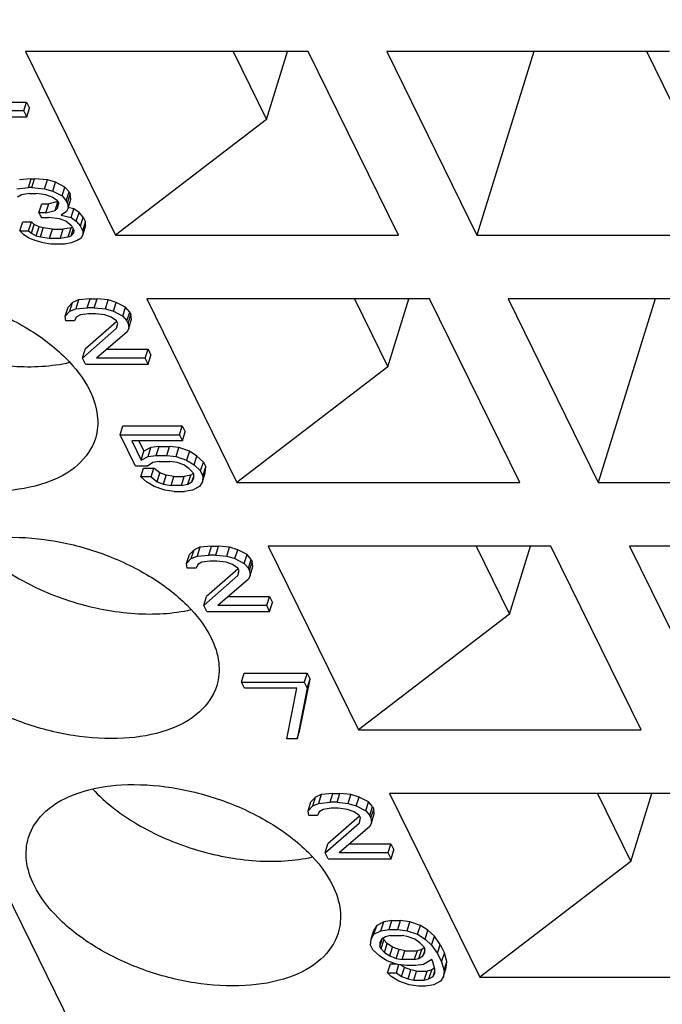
# Model space of a CAD drawing. Header units: millimetres. Extents: x 0 to 594, y 0 to 420.
# Tile 84 of 236: x 320.26 to 324.03, y 34.02 to 39.8. Entities that reach past the tile are written whole.
import ezdxf

# ---------------------------------------------------------------- set-up
doc = ezdxf.new("R2010")
doc.units = ezdxf.units.MM
doc.header["$LTSCALE"] = 32.67
doc.layers.get('0').update_dxf_attribs({"linetype": 'CONTINUOUS'})

msp = doc.modelspace()

# ---------------------------------------------------------------- linework, layer by layer
at = {"color": 7, "linetype": 'CONTINUOUS'}
for p, q in [((322.65197, 29.64504), (309.84021, 55.75266)), ((321.95196, 39.61152), (320.29406, 39.61152)), ((320.29406, 39.61152), (320.82279, 38.53406)), ((321.51243, 39.61152), (321.70802, 39.21294)), ((321.70802, 39.21294), (321.83119, 39.61152)), ((322.4807, 38.53406), (321.95196, 39.61152)), ((324.07039, 39.61152), (322.41249, 39.61152)), ((322.41249, 39.61152), (322.94123, 38.53406)), ((323.27419, 39.61152), (322.94123, 38.53406)), ((324.13348, 39.21294), (323.93789, 39.61152)), ((320.05905, 39.31526), (320.30127, 39.31526)), ((320.28513, 39.26304), (320.30127, 39.31526)), ((320.30127, 39.31526), (320.31858, 39.27999)), ((320.30244, 39.22777), (320.31858, 39.27999)), ((319.93401, 39.22777), (320.30244, 39.22777)), ((320.28513, 39.26304), (319.99858, 39.26304)), ((320.30244, 39.22777), (320.28513, 39.26304)), ((321.70802, 39.21294), (320.82279, 38.53406)), ((320.32749, 38.86559), (320.25932, 38.85853)), ((320.31135, 38.81336), (320.32749, 38.86559)), ((320.32749, 38.86559), (320.34796, 38.86559)), ((320.33182, 38.81336), (320.34796, 38.86559)), ((320.42306, 38.85853), (320.34796, 38.86559)), ((320.24318, 38.80631), (320.31135, 38.81336)), ((320.33182, 38.81336), (320.31135, 38.81336)), ((320.33182, 38.81336), (320.40692, 38.80631)), ((320.40692, 38.80631), (320.42306, 38.85853)), ((320.40692, 38.80631), (320.45478, 38.7922)), ((320.47092, 38.84442), (320.42306, 38.85853)), ((320.45478, 38.7922), (320.47092, 38.84442)), ((320.5257, 38.81621), (320.47092, 38.84442)), ((320.50956, 38.76399), (320.5257, 38.81621)), ((320.54978, 38.78799), (320.5257, 38.81621)), ((320.27072, 38.77104), (320.24694, 38.75693)), ((320.31843, 38.7781), (320.27072, 38.77104)), ((320.31843, 38.7781), (320.35936, 38.7781)), ((320.41399, 38.77104), (320.35936, 38.7781)), ((320.45162, 38.75693), (320.41399, 38.77104)), ((320.48247, 38.73577), (320.45162, 38.75693)), ((320.45478, 38.7922), (320.50956, 38.76399)), ((320.50956, 38.76399), (320.53364, 38.73577)), ((320.53364, 38.73577), (320.54978, 38.78799)), ((320.54057, 38.72167), (320.5567, 38.77389)), ((320.54978, 38.78799), (320.5567, 38.77389)), ((320.56031, 38.74567), (320.5567, 38.77389)), ((320.37381, 38.66524), (320.38995, 38.71746)), ((320.38995, 38.71746), (320.43088, 38.71746)), ((320.41475, 38.66524), (320.43088, 38.71746)), ((320.48463, 38.73137), (320.43088, 38.71746)), ((320.46923, 38.67934), (320.48505, 38.73053)), ((320.46923, 38.67934), (320.48277, 38.69345)), ((320.48247, 38.73577), (320.4894, 38.72167)), ((320.48277, 38.69345), (320.4894, 38.72167)), ((320.54057, 38.72167), (320.53364, 38.73577)), ((320.54418, 38.69345), (320.53409, 38.67229)), ((320.54057, 38.72167), (320.54418, 38.69345)), ((320.54418, 38.69345), (320.56031, 38.74567)), ((320.57777, 38.68924), (320.54531, 38.69713)), ((320.41475, 38.66524), (320.37381, 38.66524)), ((320.37381, 38.66524), (320.38766, 38.63702)), ((320.38766, 38.63702), (320.42859, 38.63702)), ((320.41475, 38.66524), (320.46923, 38.67934)), ((320.49346, 38.62997), (320.42859, 38.63702)), ((320.53409, 38.67229), (320.50354, 38.65113)), ((320.50354, 38.65113), (320.56163, 38.63702)), ((320.56163, 38.63702), (320.57777, 38.68924)), ((320.56163, 38.63702), (320.59249, 38.61586)), ((320.60863, 38.66808), (320.57777, 38.68924)), ((320.59249, 38.61586), (320.60863, 38.66808)), ((320.6327, 38.63987), (320.60863, 38.66808)), ((320.61657, 38.58764), (320.6327, 38.63987)), ((320.6327, 38.63987), (320.64655, 38.61165)), ((320.26199, 38.55943), (320.27813, 38.61165)), ((320.27813, 38.61165), (320.3293, 38.61165)), ((320.31316, 38.55943), (320.3293, 38.61165)), ((320.34645, 38.59754), (320.3293, 38.61165)), ((320.33032, 38.54532), (320.34645, 38.59754)), ((320.37384, 38.58344), (320.34645, 38.59754)), ((320.35771, 38.53121), (320.37384, 38.58344)), ((320.39777, 38.57638), (320.37384, 38.58344)), ((320.38164, 38.52416), (320.39777, 38.57638)), ((320.45241, 38.56933), (320.39777, 38.57638)), ((320.53108, 38.61586), (320.49346, 38.62997)), ((320.56152, 38.57638), (320.51381, 38.56933)), ((320.5654, 38.58764), (320.53108, 38.61586)), ((320.54538, 38.52416), (320.56152, 38.57638)), ((320.56933, 38.57962), (320.56152, 38.57638)), ((320.5654, 38.58764), (320.57924, 38.55943)), ((320.59249, 38.61586), (320.61657, 38.58764)), ((320.63041, 38.55943), (320.61657, 38.58764)), ((320.63041, 38.55943), (320.64655, 38.61165)), ((320.6467, 38.59049), (320.63056, 38.53827)), ((320.6467, 38.59049), (320.64655, 38.61165)), ((320.26199, 38.55943), (320.31316, 38.55943)), ((320.28261, 38.53827), (320.26199, 38.55943)), ((320.31346, 38.51711), (320.28261, 38.53827)), ((320.31316, 38.55943), (320.33032, 38.54532)), ((320.35108, 38.503), (320.31346, 38.51711)), ((320.33032, 38.54532), (320.35771, 38.53121)), ((320.35771, 38.53121), (320.38164, 38.52416)), ((320.38164, 38.52416), (320.43627, 38.51711)), ((320.43627, 38.51711), (320.45241, 38.56933)), ((320.43627, 38.51711), (320.49767, 38.51711)), ((320.45241, 38.56933), (320.51381, 38.56933)), ((320.51381, 38.56933), (320.49767, 38.51711)), ((320.49767, 38.51711), (320.54538, 38.52416)), ((320.54538, 38.52416), (320.56239, 38.53121)), ((320.56239, 38.53121), (320.57425, 38.5696)), ((320.56239, 38.53121), (320.57593, 38.54532)), ((320.57593, 38.54532), (320.57924, 38.55943)), ((320.62048, 38.51711), (320.5967, 38.503)), ((320.63056, 38.53827), (320.62048, 38.51711)), ((320.63041, 38.55943), (320.63056, 38.53827)), ((320.82279, 38.53406), (322.4807, 38.53406)), ((322.94123, 38.53406), (324.59913, 38.53406)), ((320.39894, 38.48889), (320.35108, 38.503)), ((320.44334, 38.48184), (320.39894, 38.48889)), ((320.52521, 38.48184), (320.44334, 38.48184)), ((320.56269, 38.48889), (320.52521, 38.48184)), ((320.5967, 38.503), (320.56269, 38.48889)), ((320.57102, 38.13993), (320.54393, 38.11172)), ((320.55488, 38.08771), (320.57102, 38.13993)), ((320.60503, 38.15404), (320.57102, 38.13993)), ((320.60503, 38.15404), (320.58889, 38.10182)), ((320.67321, 38.16109), (320.60503, 38.15404)), ((320.65707, 38.10887), (320.67321, 38.16109)), ((320.67321, 38.16109), (320.71414, 38.16109)), ((320.698, 38.10887), (320.71414, 38.16109)), ((320.77901, 38.15404), (320.71414, 38.16109)), ((320.76287, 38.10182), (320.77901, 38.15404)), ((320.82687, 38.13993), (320.77901, 38.15404)), ((320.81073, 38.08771), (320.82687, 38.13993)), ((320.88165, 38.11172), (320.82687, 38.13993)), ((322.66372, 38.16109), (321.00582, 38.16109)), ((321.00582, 38.16109), (321.53456, 37.08364)), ((322.22419, 38.16109), (322.41979, 37.76252)), ((322.41979, 37.76252), (322.54295, 38.16109)), ((323.19246, 37.08364), (322.66372, 38.16109)), ((324.78215, 38.16109), (323.12425, 38.16109)), ((323.12425, 38.16109), (323.65299, 37.08364)), ((323.98595, 38.16109), (323.65299, 37.08364)), ((320.52779, 38.0595), (320.54393, 38.11172)), ((320.52779, 38.0595), (320.55488, 38.08771)), ((320.5314, 38.03128), (320.52779, 38.0595)), ((320.55488, 38.08771), (320.58889, 38.10182)), ((320.58889, 38.10182), (320.65707, 38.10887)), ((320.61643, 38.06655), (320.59265, 38.05244)), ((320.66414, 38.0736), (320.61643, 38.06655)), ((320.698, 38.10887), (320.65707, 38.10887)), ((320.70508, 38.0736), (320.66414, 38.0736)), ((320.698, 38.10887), (320.76287, 38.10182)), ((320.75971, 38.06655), (320.70508, 38.0736)), ((320.79733, 38.05244), (320.75971, 38.06655)), ((320.76287, 38.10182), (320.81073, 38.08771)), ((320.81073, 38.08771), (320.86551, 38.0595)), ((320.86551, 38.0595), (320.88165, 38.11172)), ((320.86551, 38.0595), (320.88959, 38.03128)), ((320.90573, 38.0835), (320.88165, 38.11172)), ((320.88959, 38.03128), (320.90573, 38.0835)), ((320.89651, 38.01717), (320.91265, 38.0694)), ((320.90573, 38.0835), (320.91265, 38.0694)), ((320.91626, 38.04118), (320.91265, 38.0694)), ((320.58257, 38.03128), (320.5314, 38.03128)), ((320.59265, 38.05244), (320.58257, 38.03128)), ((320.82976, 38.02808), (320.64461, 37.86484)), ((320.82819, 38.03128), (320.79733, 38.05244)), ((320.83511, 38.01717), (320.82819, 38.03128)), ((320.82849, 37.98896), (320.83511, 38.01717)), ((320.89651, 38.01717), (320.88959, 38.03128)), ((320.89651, 38.01717), (320.90013, 37.98896)), ((320.90013, 37.98896), (320.91626, 38.04118)), ((320.62847, 37.81262), (320.82849, 37.98896)), ((320.89004, 37.9678), (320.71034, 37.81262)), ((320.90013, 37.98896), (320.89004, 37.9678)), ((320.62847, 37.81262), (320.64461, 37.86484)), ((320.77082, 37.86484), (321.01303, 37.86484)), ((320.9969, 37.81262), (321.01303, 37.86484)), ((321.01303, 37.86484), (321.03034, 37.82957)), ((321.0142, 37.77735), (321.03034, 37.82957)), ((320.64578, 37.77735), (320.62847, 37.81262)), ((320.64578, 37.77735), (321.0142, 37.77735)), ((320.9969, 37.81262), (320.71034, 37.81262)), ((321.0142, 37.77735), (320.9969, 37.81262)), ((322.41979, 37.76252), (321.53456, 37.08364)), ((320.84914, 37.36294), (320.86528, 37.41516)), ((320.84914, 37.36294), (321.1971, 37.36294)), ((320.93914, 37.17954), (320.84914, 37.36294)), ((320.86528, 37.41516), (321.21323, 37.41516)), ((321.1971, 37.36294), (321.21323, 37.41516)), ((321.1971, 37.36294), (321.2144, 37.32767)), ((321.21323, 37.41516), (321.23054, 37.37989)), ((321.2144, 37.32767), (321.23054, 37.37989)), ((321.2144, 37.32767), (320.91762, 37.32767)), ((320.91762, 37.32767), (320.973, 37.21481)), ((320.95938, 37.32767), (320.98914, 37.26703)), ((320.973, 37.21481), (320.98914, 37.26703)), ((321.02992, 37.2882), (320.98914, 37.26703)), ((321.01379, 37.23597), (321.02992, 37.2882)), ((321.07763, 37.29525), (321.02992, 37.2882)), ((321.0615, 37.24303), (321.07763, 37.29525)), ((321.07763, 37.29525), (321.13904, 37.29525)), ((321.1229, 37.24303), (321.13904, 37.29525)), ((321.19367, 37.2882), (321.13904, 37.29525)), ((321.17753, 37.23597), (321.19367, 37.2882)), ((321.25522, 37.26703), (321.19367, 37.2882)), ((321.25522, 37.26703), (321.23909, 37.21481)), ((321.29977, 37.23882), (321.25522, 37.26703)), ((320.973, 37.21481), (321.01379, 37.23597)), ((321.04133, 37.20071), (321.01078, 37.17954)), ((321.01379, 37.23597), (321.0615, 37.24303)), ((321.0788, 37.20776), (321.04133, 37.20071)), ((321.0615, 37.24303), (321.1229, 37.24303)), ((321.0788, 37.20776), (321.14021, 37.20776)), ((321.1229, 37.24303), (321.17753, 37.23597)), ((321.1846, 37.20071), (321.14021, 37.20776)), ((321.17753, 37.23597), (321.23909, 37.21481)), ((321.22223, 37.1866), (321.1846, 37.20071)), ((321.23909, 37.21481), (321.28363, 37.1866)), ((321.28363, 37.1866), (321.29977, 37.23882)), ((321.33755, 37.20355), (321.29977, 37.23882)), ((321.32141, 37.15133), (321.33755, 37.20355)), ((321.33755, 37.20355), (321.35139, 37.17534)), ((321.01078, 37.17954), (320.93914, 37.17954)), ((320.97029, 37.11606), (320.98643, 37.16828)), ((320.98643, 37.16828), (321.04783, 37.16828)), ((321.0317, 37.11606), (321.04783, 37.16828)), ((321.08215, 37.14007), (321.04783, 37.16828)), ((321.06601, 37.08785), (321.08215, 37.14007)), ((321.11977, 37.12596), (321.08215, 37.14007)), ((321.25308, 37.16544), (321.22223, 37.1866)), ((321.2737, 37.14428), (321.25308, 37.16544)), ((321.27826, 37.13498), (321.26305, 37.12596)), ((321.2737, 37.14428), (321.28062, 37.13017)), ((321.28363, 37.1866), (321.32141, 37.15133)), ((321.33525, 37.12311), (321.32141, 37.15133)), ((321.33209, 37.08785), (321.34823, 37.14007)), ((321.33525, 37.12311), (321.35139, 37.17534)), ((321.34823, 37.14007), (321.35139, 37.17534)), ((321.0317, 37.11606), (320.97029, 37.11606)), ((321.00461, 37.08785), (320.97029, 37.11606)), ((321.04915, 37.05963), (321.00461, 37.08785)), ((321.0317, 37.11606), (321.06601, 37.08785)), ((321.06601, 37.08785), (321.10363, 37.07374)), ((321.10363, 37.07374), (321.11977, 37.12596)), ((321.10363, 37.07374), (321.14803, 37.06668)), ((321.16417, 37.11891), (321.11977, 37.12596)), ((321.14803, 37.06668), (321.16417, 37.11891)), ((321.16417, 37.11891), (321.22557, 37.11891)), ((321.20944, 37.06668), (321.22557, 37.11891)), ((321.20944, 37.06668), (321.24691, 37.07374)), ((321.26305, 37.12596), (321.22557, 37.11891)), ((321.24691, 37.07374), (321.26305, 37.12596)), ((321.24691, 37.07374), (321.27069, 37.08785)), ((321.27069, 37.08785), (321.28069, 37.12022)), ((321.27069, 37.08785), (321.28077, 37.10901)), ((321.28077, 37.10901), (321.28062, 37.13017)), ((321.33209, 37.08785), (321.31524, 37.05963)), ((321.33525, 37.12311), (321.33209, 37.08785)), ((321.53456, 37.08364), (323.19246, 37.08364)), ((323.65299, 37.08364), (325.31089, 37.08364)), ((321.11071, 37.03847), (321.04915, 37.05963)), ((321.16534, 37.03142), (321.11071, 37.03847)), ((321.20944, 37.06668), (321.14803, 37.06668)), ((321.16534, 37.03142), (321.22674, 37.03142)), ((321.27445, 37.03847), (321.22674, 37.03142)), ((321.31524, 37.05963), (321.27445, 37.03847)), ((321.28278, 36.68951), (321.25569, 36.6613)), ((321.26664, 36.63729), (321.28278, 36.68951)), ((321.31679, 36.70362), (321.28278, 36.68951)), ((321.31679, 36.70362), (321.30066, 36.6514)), ((321.38497, 36.71067), (321.31679, 36.70362)), ((321.36883, 36.65845), (321.38497, 36.71067)), ((321.38497, 36.71067), (321.42591, 36.71067)), ((321.40977, 36.65845), (321.42591, 36.71067)), ((321.49077, 36.70362), (321.42591, 36.71067)), ((321.47463, 36.6514), (321.49077, 36.70362)), ((321.53863, 36.68951), (321.49077, 36.70362)), ((321.52249, 36.63729), (321.53863, 36.68951)), ((321.59341, 36.6613), (321.53863, 36.68951)), ((323.37549, 36.71067), (321.71758, 36.71067)), ((321.71758, 36.71067), (322.24632, 35.63321)), ((322.93596, 36.71067), (323.13155, 36.3121)), ((323.13155, 36.3121), (323.25472, 36.71067)), ((323.90422, 35.63321), (323.37549, 36.71067)), ((325.49392, 36.71067), (323.83602, 36.71067)), ((323.83602, 36.71067), (324.36476, 35.63321)), ((321.23955, 36.60907), (321.25569, 36.6613)), ((321.23955, 36.60907), (321.26664, 36.63729)), ((321.26664, 36.63729), (321.30066, 36.6514)), ((321.30066, 36.6514), (321.36883, 36.65845)), ((321.3282, 36.61613), (321.30442, 36.60202)), ((321.37591, 36.62318), (321.3282, 36.61613)), ((321.40977, 36.65845), (321.36883, 36.65845)), ((321.41684, 36.62318), (321.37591, 36.62318)), ((321.40977, 36.65845), (321.47463, 36.6514)), ((321.47147, 36.61613), (321.41684, 36.62318)), ((321.5091, 36.60202), (321.47147, 36.61613)), ((321.47463, 36.6514), (321.52249, 36.63729)), ((321.52249, 36.63729), (321.57727, 36.60907)), ((321.57727, 36.60907), (321.59341, 36.6613)), ((321.61749, 36.63308), (321.59341, 36.6613)), ((321.60135, 36.58086), (321.61749, 36.63308)), ((321.60828, 36.56675), (321.62442, 36.61897)), ((321.61749, 36.63308), (321.62442, 36.61897)), ((321.62803, 36.59076), (321.62442, 36.61897)), ((321.24316, 36.58086), (321.23955, 36.60907)), ((321.29433, 36.58086), (321.24316, 36.58086)), ((321.30442, 36.60202), (321.29433, 36.58086)), ((321.54152, 36.57765), (321.35637, 36.41441)), ((321.53995, 36.58086), (321.5091, 36.60202)), ((321.54687, 36.56675), (321.53995, 36.58086)), ((321.54025, 36.53854), (321.54687, 36.56675)), ((321.57727, 36.60907), (321.60135, 36.58086)), ((321.60828, 36.56675), (321.60135, 36.58086)), ((321.60828, 36.56675), (321.61189, 36.53854)), ((321.61189, 36.53854), (321.62803, 36.59076)), ((321.34024, 36.36219), (321.54025, 36.53854)), ((321.60181, 36.51737), (321.42211, 36.36219)), ((321.61189, 36.53854), (321.60181, 36.51737)), ((321.34024, 36.36219), (321.35637, 36.41441)), ((321.48258, 36.41441), (321.7248, 36.41441)), ((321.70866, 36.36219), (321.7248, 36.41441)), ((321.7248, 36.41441), (321.74211, 36.37915)), ((321.35754, 36.32692), (321.34024, 36.36219)), ((321.35754, 36.32692), (321.72597, 36.32692)), ((321.70866, 36.36219), (321.42211, 36.36219)), ((321.72597, 36.32692), (321.70866, 36.36219)), ((321.72597, 36.32692), (321.74211, 36.37915)), ((323.13155, 36.3121), (322.24632, 35.63321)), ((321.5609, 35.91252), (321.57704, 35.96474)), ((321.57704, 35.96474), (321.94547, 35.96474)), ((321.90348, 35.63321), (321.96277, 35.92947)), ((321.94547, 35.96474), (321.92933, 35.91252)), ((321.94547, 35.96474), (321.96277, 35.92947)), ((321.94664, 35.87725), (321.96277, 35.92947)), ((321.5609, 35.91252), (321.92933, 35.91252)), ((321.57821, 35.87725), (321.5609, 35.91252)), ((321.88523, 35.87725), (321.57821, 35.87725)), ((321.82593, 35.58099), (321.88523, 35.87725)), ((321.94664, 35.87725), (321.88734, 35.58099)), ((321.92933, 35.91252), (321.94664, 35.87725)), ((321.88734, 35.58099), (321.90348, 35.63321)), ((322.24632, 35.63321), (323.90422, 35.63321)), ((321.88734, 35.58099), (321.82593, 35.58099)), ((321.99454, 35.23909), (321.96745, 35.21087)), ((321.97841, 35.18687), (321.99454, 35.23909)), ((322.02856, 35.25319), (321.99454, 35.23909)), ((322.02856, 35.25319), (322.01242, 35.20097)), ((322.09673, 35.26025), (322.02856, 35.25319)), ((322.0806, 35.20803), (322.09673, 35.26025)), ((322.09673, 35.26025), (322.13767, 35.26025)), ((322.12153, 35.20803), (322.13767, 35.26025)), ((322.20254, 35.25319), (322.13767, 35.26025)), ((322.1864, 35.20097), (322.20254, 35.25319)), ((322.2504, 35.23909), (322.20254, 35.25319)), ((322.23426, 35.18687), (322.2504, 35.23909)), ((322.30518, 35.21087), (322.2504, 35.23909)), ((324.08725, 35.26025), (322.42935, 35.26025)), ((322.42935, 35.26025), (322.95809, 34.18279)), ((323.64772, 35.26025), (323.84331, 34.86167)), ((323.84331, 34.86167), (323.96648, 35.26025)), ((321.95132, 35.15865), (321.96745, 35.21087)), ((321.95132, 35.15865), (321.97841, 35.18687)), ((321.97841, 35.18687), (322.01242, 35.20097)), ((322.01242, 35.20097), (322.0806, 35.20803)), ((322.08767, 35.17276), (322.03996, 35.1657)), ((322.12153, 35.20803), (322.0806, 35.20803)), ((322.12861, 35.17276), (322.08767, 35.17276)), ((322.12153, 35.20803), (322.1864, 35.20097)), ((322.18324, 35.1657), (322.12861, 35.17276)), ((322.1864, 35.20097), (322.23426, 35.18687)), ((322.23426, 35.18687), (322.28904, 35.15865)), ((322.28904, 35.15865), (322.30518, 35.21087)), ((322.32926, 35.18266), (322.30518, 35.21087)), ((322.31312, 35.13044), (322.32926, 35.18266)), ((322.32004, 35.11633), (322.33618, 35.16855)), ((322.32926, 35.18266), (322.33618, 35.16855)), ((322.33979, 35.14033), (322.33618, 35.16855)), ((321.95493, 35.13044), (321.95132, 35.15865)), ((322.0061, 35.13044), (321.95493, 35.13044)), ((322.01618, 35.1516), (322.0061, 35.13044)), ((322.03996, 35.1657), (322.01618, 35.1516)), ((322.25329, 35.12723), (322.06814, 34.96399)), ((322.22086, 35.1516), (322.18324, 35.1657)), ((322.25172, 35.13044), (322.22086, 35.1516)), ((322.25864, 35.11633), (322.25172, 35.13044)), ((322.25202, 35.08811), (322.25864, 35.11633)), ((322.28904, 35.15865), (322.31312, 35.13044)), ((322.32004, 35.11633), (322.31312, 35.13044)), ((322.32004, 35.11633), (322.32365, 35.08811)), ((322.32365, 35.08811), (322.33979, 35.14033)), ((322.052, 34.91177), (322.25202, 35.08811)), ((322.31357, 35.06695), (322.13387, 34.91177)), ((322.32365, 35.08811), (322.31357, 35.06695)), ((322.052, 34.91177), (322.06814, 34.96399)), ((322.19434, 34.96399), (322.43656, 34.96399)), ((322.42042, 34.91177), (322.43656, 34.96399)), ((322.43656, 34.96399), (322.45387, 34.92872)), ((322.06931, 34.8765), (322.052, 34.91177)), ((322.42042, 34.91177), (322.13387, 34.91177)), ((322.43773, 34.8765), (322.42042, 34.91177)), ((322.43773, 34.8765), (322.45387, 34.92872)), ((322.06931, 34.8765), (322.43773, 34.8765)), ((323.84331, 34.86167), (322.95809, 34.18279)), ((322.35382, 34.4861), (322.33697, 34.45789)), ((322.33768, 34.43388), (322.35382, 34.4861)), ((322.39461, 34.50726), (322.35382, 34.4861)), ((322.37847, 34.45504), (322.39461, 34.50726)), ((322.44232, 34.51432), (322.39461, 34.50726)), ((322.42618, 34.46209), (322.44232, 34.51432)), ((322.44232, 34.51432), (322.49349, 34.51432)), ((322.47735, 34.46209), (322.49349, 34.51432)), ((322.54812, 34.50726), (322.49349, 34.51432)), ((322.53198, 34.45504), (322.54812, 34.50726)), ((322.60967, 34.4861), (322.54812, 34.50726)), ((322.59354, 34.43388), (322.60967, 34.4861)), ((322.65422, 34.45789), (322.60967, 34.4861)), ((322.32083, 34.40566), (322.33697, 34.45789)), ((322.32083, 34.40566), (322.33768, 34.43388)), ((322.33768, 34.43388), (322.37847, 34.45504)), ((322.37847, 34.45504), (322.42618, 34.46209)), ((322.40601, 34.41977), (322.38223, 34.40566)), ((322.43325, 34.42683), (322.40601, 34.41977)), ((322.42618, 34.46209), (322.47735, 34.46209)), ((322.43325, 34.42683), (322.50489, 34.42683)), ((322.47735, 34.46209), (322.53198, 34.45504)), ((322.53905, 34.41977), (322.50489, 34.42683)), ((322.53198, 34.45504), (322.59354, 34.43388)), ((322.57668, 34.40566), (322.53905, 34.41977)), ((322.59354, 34.43388), (322.63808, 34.40566)), ((322.63808, 34.40566), (322.65422, 34.45789)), ((322.692, 34.42262), (322.65422, 34.45789)), ((322.67586, 34.3704), (322.692, 34.42262)), ((322.72646, 34.37324), (322.692, 34.42262)), ((322.31767, 34.3704), (322.32083, 34.40566)), ((322.33151, 34.34218), (322.31767, 34.3704)), ((322.38223, 34.40566), (322.37215, 34.3845)), ((322.37215, 34.3845), (322.3723, 34.36334)), ((322.3723, 34.36334), (322.38608, 34.40795)), ((322.37922, 34.34923), (322.3723, 34.36334)), ((322.37922, 34.34923), (322.39536, 34.40146)), ((322.3908, 34.41075), (322.39536, 34.40146)), ((322.41598, 34.3803), (322.39536, 34.40146)), ((322.39984, 34.32807), (322.41598, 34.3803)), ((322.44683, 34.35913), (322.41598, 34.3803)), ((322.43069, 34.30691), (322.44683, 34.35913)), ((322.48446, 34.34503), (322.44683, 34.35913)), ((322.60753, 34.3845), (322.57668, 34.40566)), ((322.62815, 34.36334), (322.60753, 34.3845)), ((322.62815, 34.36334), (322.63507, 34.34923)), ((322.63808, 34.40566), (322.67586, 34.3704)), ((322.67586, 34.3704), (322.71032, 34.32102)), ((322.71032, 34.32102), (322.72646, 34.37324)), ((322.72646, 34.37324), (322.75069, 34.32387)), ((322.36929, 34.30691), (322.33151, 34.34218)), ((322.41384, 34.2787), (322.36929, 34.30691)), ((322.37922, 34.34923), (322.39984, 34.32807)), ((322.39984, 34.32807), (322.43069, 34.30691)), ((322.43069, 34.30691), (322.46832, 34.2928)), ((322.46832, 34.2928), (322.48446, 34.34503)), ((322.51862, 34.33797), (322.48446, 34.34503)), ((322.50248, 34.28575), (322.51862, 34.33797)), ((322.51862, 34.33797), (322.59026, 34.33797)), ((322.59026, 34.33797), (322.57412, 34.28575)), ((322.6175, 34.34503), (322.59026, 34.33797)), ((322.60136, 34.2928), (322.6175, 34.34503)), ((322.60136, 34.2928), (322.62514, 34.30691)), ((322.63271, 34.35405), (322.6175, 34.34503)), ((322.63514, 34.33928), (322.62514, 34.30691)), ((322.62514, 34.30691), (322.63522, 34.32807)), ((322.63522, 34.32807), (322.63507, 34.34923)), ((322.71032, 34.32102), (322.73455, 34.27164)), ((322.73455, 34.27164), (322.75069, 34.32387)), ((322.76469, 34.27449), (322.75069, 34.32387)), ((322.47539, 34.25754), (322.41384, 34.2787)), ((322.41775, 34.20816), (322.43389, 34.26038)), ((322.43389, 34.26038), (322.46711, 34.26038)), ((322.46832, 34.2928), (322.50248, 34.28575)), ((322.46892, 34.20816), (322.48384, 34.25645)), ((322.53002, 34.25048), (322.47539, 34.25754)), ((322.51591, 34.23922), (322.49241, 34.25534)), ((322.57412, 34.28575), (322.50248, 34.28575)), ((322.58119, 34.25048), (322.53002, 34.25048)), ((322.57412, 34.28575), (322.60136, 34.2928)), ((322.6289, 34.25754), (322.58119, 34.25048)), ((322.67646, 34.28575), (322.6289, 34.25754)), ((322.68338, 34.27164), (322.67646, 34.28575)), ((322.69392, 34.22932), (322.68338, 34.27164)), ((322.73455, 34.27164), (322.74855, 34.22227)), ((322.74855, 34.22227), (322.76469, 34.27449)), ((322.76153, 34.23922), (322.76469, 34.27449)), ((322.41775, 34.20816), (322.46892, 34.20816)), ((322.43837, 34.187), (322.41775, 34.20816)), ((322.48292, 34.15878), (322.43837, 34.187)), ((322.46892, 34.20816), (322.49977, 34.187)), ((322.49977, 34.187), (322.51591, 34.23922)), ((322.49977, 34.187), (322.5374, 34.17289)), ((322.55353, 34.22511), (322.51591, 34.23922)), ((322.5374, 34.17289), (322.55353, 34.22511)), ((322.5877, 34.21806), (322.55353, 34.22511)), ((322.57156, 34.16584), (322.5877, 34.21806)), ((322.5877, 34.21806), (322.6491, 34.21806)), ((322.63296, 34.16584), (322.6491, 34.21806)), ((322.67634, 34.22511), (322.6491, 34.21806)), ((322.66021, 34.17289), (322.67634, 34.22511)), ((322.66021, 34.17289), (322.68398, 34.187)), ((322.69257, 34.23474), (322.67634, 34.22511)), ((322.68398, 34.187), (322.69399, 34.21937)), ((322.68398, 34.187), (322.69407, 34.20816)), ((322.69407, 34.20816), (322.69392, 34.22932)), ((322.74539, 34.187), (322.72853, 34.15878)), ((322.74539, 34.187), (322.76153, 34.23922)), ((322.74855, 34.22227), (322.74539, 34.187)), ((322.54447, 34.13762), (322.48292, 34.15878)), ((322.5374, 34.17289), (322.57156, 34.16584)), ((322.5991, 34.13057), (322.54447, 34.13762)), ((322.57156, 34.16584), (322.63296, 34.16584)), ((322.64004, 34.13057), (322.5991, 34.13057)), ((322.63296, 34.16584), (322.66021, 34.17289)), ((322.68775, 34.13762), (322.64004, 34.13057)), ((322.72853, 34.15878), (322.68775, 34.13762)), ((322.95809, 34.18279), (324.61599, 34.18279))]:
    msp.add_line(p, q, dxfattribs=at)
for points, knots in [([(318.88884, 37.90285), (318.90694, 37.96146), (318.98829, 38.07723), (319.18949, 38.17946), (319.44616, 38.22211), (319.73694, 38.20358), (320.03346, 38.12656), (320.30619, 37.99842), (320.5277, 37.83257), (320.63648, 37.69372), (320.67149, 37.62237)], [0, 0, 0, 0, 0.0879191, 0.191493, 0.3158255, 0.4569784, 0.6061135, 0.7525171, 0.8860742, 1, 1, 1, 1]), ([(319.26502, 38.18653), (319.34013, 38.1055), (319.52939, 37.96288), (319.85845, 37.82094), (320.21022, 37.7527), (320.44685, 37.76396), (320.55451, 37.78856)], [0, 0, 0, 0, 0.2370078, 0.5000835, 0.7631094, 1, 1, 1, 1]), ([(320.70413, 37.34188), (320.68602, 37.28328), (320.60467, 37.1675), (320.40347, 37.06527), (320.1468, 37.02263), (319.85603, 37.04115), (319.5595, 37.11818), (319.28678, 37.24631), (319.06527, 37.41216), (318.95649, 37.55101), (318.92148, 37.62237)], [0, 0, 0, 0, 0.0879191, 0.191493, 0.3158255, 0.4569784, 0.6061135, 0.7525171, 0.8860742, 1, 1, 1, 1]), ([(320.67149, 37.62237), (320.6937, 37.5771), (320.72479, 37.48422), (320.71755, 37.38531), (320.70413, 37.34188)], [0, 0, 0, 0, 0.5258845, 1, 1, 1, 1]), ([(319.6006, 36.45243), (319.61871, 36.51103), (319.70006, 36.62681), (319.90126, 36.72904), (320.15793, 36.77168), (320.4487, 36.75316), (320.74523, 36.67613), (321.01795, 36.548), (321.23946, 36.38215), (321.34824, 36.2433), (321.38326, 36.17194)], [0, 0, 0, 0, 0.0879191, 0.191493, 0.3158255, 0.4569784, 0.6061135, 0.7525171, 0.8860742, 1, 1, 1, 1]), ([(319.97678, 36.73611), (320.0519, 36.65508), (320.24115, 36.51246), (320.57021, 36.37052), (320.92198, 36.30228), (321.15861, 36.31353), (321.26628, 36.33814)], [0, 0, 0, 0, 0.2370078, 0.5000835, 0.7631094, 1, 1, 1, 1]), ([(321.4159, 35.89146), (321.39779, 35.83285), (321.31644, 35.71708), (321.11524, 35.61485), (320.85857, 35.5722), (320.56779, 35.59073), (320.27127, 35.66775), (319.99855, 35.79589), (319.77703, 35.96174), (319.66826, 36.10059), (319.63324, 36.17194)], [0, 0, 0, 0, 0.0879191, 0.191493, 0.3158255, 0.4569784, 0.6061135, 0.7525171, 0.8860742, 1, 1, 1, 1]), ([(321.38326, 36.17194), (321.40547, 36.12668), (321.43656, 36.0338), (321.42931, 35.93489), (321.4159, 35.89146)], [0, 0, 0, 0, 0.5258845, 1, 1, 1, 1]), ([(320.31236, 35.002), (320.33047, 35.06061), (320.41182, 35.17638), (320.61302, 35.27861), (320.86969, 35.32126), (321.16047, 35.30273), (321.45699, 35.22571), (321.72971, 35.09758), (321.95123, 34.93172), (322.06, 34.79287), (322.09502, 34.72152)], [0, 0, 0, 0, 0.0879191, 0.191493, 0.3158255, 0.4569784, 0.6061135, 0.7525171, 0.8860742, 1, 1, 1, 1]), ([(320.68854, 35.28569), (320.76366, 35.20465), (320.95291, 35.06203), (321.28198, 34.92009), (321.63375, 34.85186), (321.87038, 34.86311), (321.97804, 34.88772)], [0, 0, 0, 0, 0.2370078, 0.5000835, 0.7631094, 1, 1, 1, 1]), ([(320.345, 34.72152), (320.32279, 34.76678), (320.2917, 34.85966), (320.29895, 34.95857), (320.31236, 35.002)], [0, 0, 0, 0, 0.5258845, 1, 1, 1, 1]), ([(322.12766, 34.44103), (322.10955, 34.38243), (322.0282, 34.26666), (321.827, 34.16442), (321.57033, 34.12178), (321.27956, 34.1403), (320.98303, 34.21733), (320.71031, 34.34546), (320.4888, 34.51132), (320.38002, 34.65016), (320.345, 34.72152)], [0, 0, 0, 0, 0.0879191, 0.191493, 0.3158255, 0.4569784, 0.6061135, 0.7525171, 0.8860742, 1, 1, 1, 1]), ([(322.09502, 34.72152), (322.11723, 34.67626), (322.14832, 34.58338), (322.14108, 34.48446), (322.12766, 34.44103)], [0, 0, 0, 0, 0.5258845, 1, 1, 1, 1])]:
    msp.add_open_spline(points, degree=3, knots=knots, dxfattribs=at)

doc.saveas('drawing.dxf')
